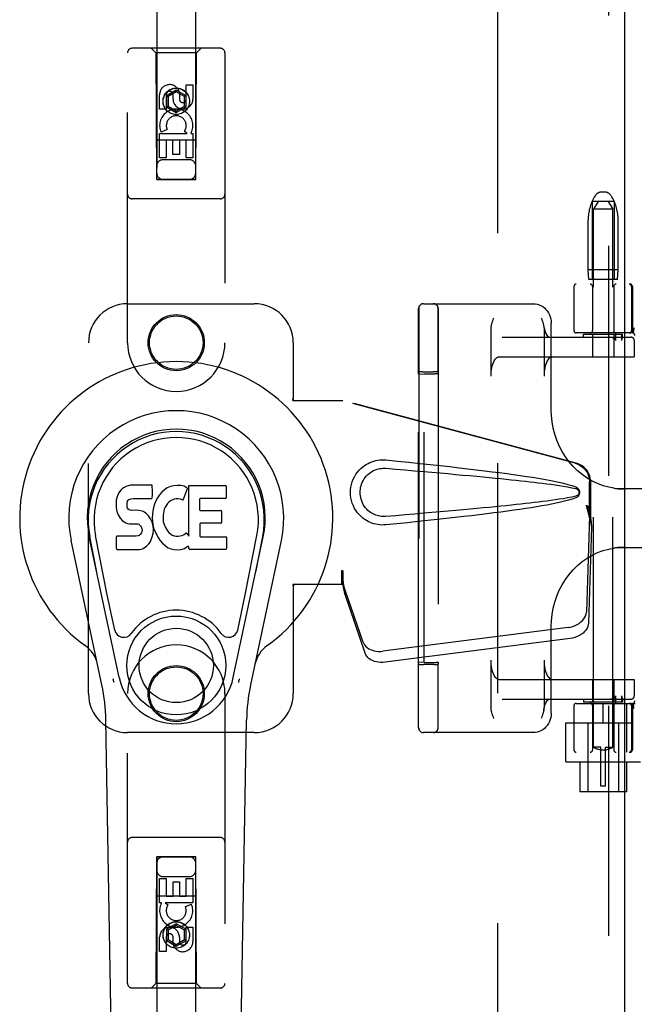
# Model space of a CAD drawing. Header units: inches. Extents: x 0 to 268, y 0 to 174.
# Tile 13 of 79: x 81.77 to 85.71, y 85.16 to 91.47. Entities that reach past the tile are written whole.
import ezdxf

# ---------------------------------------------------------------- set-up
doc = ezdxf.new("R2010")
doc.units = ezdxf.units.IN
doc.header["$LTSCALE"] = 14.749625
doc.header["$MEASUREMENT"] = 0
doc.linetypes.add('HIDDEN', pattern=[0.2, 0.1, -0.1])
doc.layers.add('DEFAULT_2', color=8, linetype='HIDDEN')
doc.layers.add('LEFTHAND_DOOR_ASSEMBLY', color=7, linetype='CONTINUOUS')

msp = doc.modelspace()

# ---------------------------------------------------------------- linework, layer by layer
at = {"layer": 'DEFAULT_2', "color": 8, "linetype": 'HIDDEN'}
for p, q in [((84.8333, 51.7555), (84.8333, 124.7975)), ((85.4572, 90.3432), (85.4517, 90.334)), ((85.5164, 90.3675), (85.5001, 90.3675)), ((85.5593, 90.3432), (85.5649, 90.334)), ((85.4383, 90.3075), (85.4383, 89.8075)), ((85.5783, 90.3075), (85.4383, 90.3075)), ((85.4758, 90.3075), (85.4458, 90.2575)), ((85.5408, 90.3075), (85.5708, 90.2575)), ((85.5783, 90.3075), (85.5783, 89.8075)), ((85.4458, 86.8075), (85.4458, 90.2575)), ((85.5708, 90.2575), (85.4458, 90.2575)), ((85.5708, 86.8075), (85.5708, 90.2575)), ((85.4118, 89.8675), (85.4118, 90.1899)), ((85.6048, 89.8675), (85.6048, 90.1899)), ((85.4168, 89.8075), (85.4118, 89.8675)), ((85.6048, 89.8675), (85.4118, 89.8675)), ((85.5998, 89.8075), (85.6048, 89.8675)), ((87.8308, 89.7765), (85.3358, 89.7765)), ((85.5998, 89.8075), (85.4168, 89.8075)), ((85.3208, 89.7615), (85.3208, 89.479)), ((85.4408, 89.7615), (85.4408, 89.479)), ((85.5758, 89.7615), (85.5758, 89.479)), ((85.6901, 89.7615), (85.6901, 89.479)), ((85.6958, 89.7615), (85.6958, 89.479)), ((84.3558, 89.6515), (85.0594, 89.6515)), ((84.3245, 89.4983), (84.3246, 89.5788)), ((84.3246, 89.5788), (84.3247, 89.6126)), ((84.3255, 89.6205), (84.3255, 86.9325)), ((84.4495, 89.4984), (84.4496, 89.5787)), ((84.4496, 89.5787), (84.4497, 89.6125)), ((84.4505, 89.6205), (84.4505, 86.9325)), ((85.1756, 88.9678), (85.1756, 89.5265)), ((84.3244, 89.3696), (84.3245, 89.4983)), ((84.4494, 89.37), (84.4495, 89.4984)), ((84.7891, 89.1865), (84.7891, 89.488)), ((85.1291, 89.488), (85.1291, 89.1865)), ((85.6962, 89.464), (85.3358, 89.464)), ((85.3833, 89.4365), (85.3833, 89.4565)), ((85.3833, 89.4565), (85.6332, 89.4565)), ((85.4408, 89.4565), (85.4408, 89.3115)), ((85.5758, 89.4565), (85.5758, 89.3115)), ((85.5891, 89.4165), (85.5891, 89.4565)), ((85.6259, 89.4565), (85.6259, 89.4165)), ((85.6333, 89.4363), (85.6333, 89.4565)), ((85.703, 89.478), (85.6996, 89.4636)), ((85.703, 89.478), (85.7031, 89.4786)), ((84.86, 89.4365), (85.6879, 89.4365)), ((85.6314, 89.4319), (85.6296, 89.4283)), ((85.6332, 89.4365), (85.6332, 89.4364)), ((85.7077, 89.4165), (85.7077, 89.3115)), ((85.7079, 89.4165), (85.7079, 89.3115)), ((84.3244, 89.2134), (84.3244, 89.3696)), ((84.4494, 89.2134), (84.4494, 89.37)), ((84.8419, 89.3115), (85.7079, 89.3115)), ((84.3251, 89.1995), (84.3244, 89.2134)), ((84.3251, 89.1995), (84.3601, 89.2009)), ((84.3413, 89.2139), (84.3335, 89.2138)), ((84.3505, 89.2139), (84.3413, 89.2139)), ((84.3505, 89.2139), (84.4184, 89.214)), ((84.3601, 87.352), (84.3601, 89.2009)), ((84.3601, 89.2009), (84.4301, 89.2009)), ((84.4279, 89.2139), (84.4184, 89.214)), ((84.4494, 89.2134), (84.4501, 89.2005)), ((84.4501, 89.2005), (84.4501, 87.3524)), ((84.3251, 87.3534), (84.3251, 89.1995)), ((86.0771, 88.464), (85.5995, 88.464)), ((85.5995, 88.089), (86.0771, 88.089)), ((85.1756, 87.0265), (85.1756, 87.5851)), ((84.3244, 87.3395), (84.3251, 87.3534)), ((84.3601, 87.352), (84.3251, 87.3534)), ((84.3458, 87.339), (84.3554, 87.339)), ((84.4233, 87.339), (84.3554, 87.339)), ((84.3601, 87.352), (84.4301, 87.352)), ((84.4233, 87.339), (84.4324, 87.339)), ((84.4324, 87.339), (84.4403, 87.3391)), ((84.4501, 87.3524), (84.4494, 87.3395)), ((84.7891, 87.0649), (84.7891, 87.3665)), ((85.1291, 87.3665), (85.1291, 87.0649)), ((84.8419, 87.2415), (85.7079, 87.2415)), ((85.4408, 87.2415), (85.4408, 87.0965)), ((85.5758, 87.2415), (85.5758, 87.0965)), ((85.7077, 87.2415), (85.7077, 87.1365)), ((85.7079, 87.2415), (85.7079, 87.1365)), ((85.5891, 87.0965), (85.5891, 87.1365)), ((85.6259, 87.1365), (85.6259, 87.0965)), ((85.6332, 87.1166), (85.6332, 87.1165)), ((85.6333, 87.1166), (85.6333, 87.0965)), ((84.86, 87.1165), (85.6879, 87.1165)), ((85.3208, 87.074), (85.3208, 86.7915)), ((85.3358, 87.089), (85.7135, 87.089)), ((85.3833, 87.1165), (85.3833, 87.0965)), ((85.6332, 87.0965), (85.3833, 87.0965)), ((85.4408, 87.074), (85.4408, 86.7915)), ((85.5083, 86.964), (85.5083, 87.089)), ((85.5758, 87.074), (85.5758, 86.7915)), ((85.6581, 87.089), (85.6581, 86.7765)), ((85.6901, 87.074), (85.6901, 86.7915)), ((85.6958, 87.074), (85.6958, 86.7915)), ((85.6983, 86.964), (85.6983, 87.089)), ((85.6996, 87.0894), (85.703, 87.0749)), ((85.7031, 87.0743), (85.703, 87.0749)), ((85.7051, 87.056), (85.7046, 87.0604)), ((84.3245, 87.0271), (84.3245, 87.0504)), ((84.3246, 87.006), (84.3245, 87.0271)), ((84.4495, 87.0269), (84.4495, 87.0501)), ((84.4496, 87.0059), (84.4495, 87.0269)), ((84.3247, 86.9343), (84.3247, 86.9472)), ((84.4497, 86.9343), (84.4497, 86.9473)), ((85.2683, 86.7145), (85.2683, 86.964)), ((85.2683, 86.964), (85.6983, 86.964)), ((85.4108, 86.964), (85.4108, 86.5215)), ((85.6058, 86.964), (85.6058, 86.5215)), ((85.0594, 86.9015), (84.3558, 86.9015)), ((85.4933, 86.8075), (85.4458, 86.8075)), ((85.4458, 86.8075), (85.4461, 86.8073)), ((85.449, 86.8057), (85.4461, 86.8073)), ((85.4516, 86.8043), (85.449, 86.8057)), ((85.4549, 86.8026), (85.4515, 86.8043)), ((85.4589, 86.8007), (85.4548, 86.8026)), ((85.4933, 86.5575), (85.4933, 86.8074)), ((85.5233, 86.8075), (85.5708, 86.8075)), ((85.5233, 86.5575), (85.5233, 86.8074)), ((85.5617, 86.8026), (85.5576, 86.8007)), ((85.565, 86.8043), (85.5616, 86.8026)), ((85.5675, 86.8057), (85.5649, 86.8043)), ((85.5704, 86.8073), (85.5675, 86.8057)), ((85.5704, 86.8073), (85.5708, 86.8075)), ((87.8308, 86.7765), (85.3358, 86.7765)), ((85.4636, 86.7985), (85.4588, 86.8007)), ((85.4688, 86.7964), (85.4635, 86.7986)), ((85.4746, 86.7943), (85.4688, 86.7964)), ((85.4806, 86.7923), (85.4745, 86.7943)), ((85.4869, 86.7908), (85.4806, 86.7924)), ((85.4933, 86.7895), (85.4868, 86.7908)), ((85.5233, 86.7883), (85.4933, 86.7883)), ((85.5233, 86.7895), (85.5297, 86.7908)), ((85.536, 86.7924), (85.5296, 86.7908)), ((85.542, 86.7943), (85.5359, 86.7923)), ((85.5477, 86.7964), (85.542, 86.7943)), ((85.553, 86.7986), (85.5477, 86.7964)), ((85.5577, 86.8007), (85.553, 86.7985)), ((85.2683, 86.7145), (85.7483, 86.7145)), ((85.3583, 86.7145), (85.3583, 86.5215)), ((85.6583, 86.7145), (85.6583, 86.5215)), ((85.5233, 86.5575), (85.4933, 86.5575)), ((85.6583, 86.5215), (85.3583, 86.5215))]:
    msp.add_line(p, q, dxfattribs=at)
for points in [[(85.0594, 89.6515), (85.0722, 89.6507), (85.085, 89.6484), (85.0974, 89.6446), (85.1094, 89.6393), (85.1208, 89.6326), (85.1314, 89.6246), (85.1412, 89.6153), (85.15, 89.6048), (85.1576, 89.5934), (85.164, 89.5811), (85.169, 89.568), (85.1727, 89.5545), (85.1749, 89.5406), (85.1756, 89.5265)], [(84.3247, 89.6126), (84.3247, 89.6183), (84.3248, 89.6198), (84.3248, 89.6205)], [(84.4497, 89.6125), (84.4497, 89.6182), (84.4498, 89.6198), (84.4498, 89.6205)], [(84.7891, 89.488), (84.7893, 89.4937), (84.7898, 89.4991), (84.7904, 89.5042), (84.7913, 89.509), (84.7922, 89.5136), (84.7933, 89.5181), (84.7944, 89.5225), (84.7956, 89.5269), (84.7969, 89.5313), (84.7983, 89.5356), (84.7997, 89.54), (84.8011, 89.5443), (84.8027, 89.5486)], [(84.8027, 89.5486), (84.8057, 89.5572), (84.8073, 89.5615)], [(85.111, 89.5615), (85.1142, 89.5527), (85.1157, 89.5483), (85.1172, 89.5439), (85.1187, 89.5395), (85.1202, 89.5351), (85.1216, 89.5306), (85.1229, 89.5262), (85.1241, 89.5216), (85.1253, 89.517), (85.1263, 89.5124)], [(85.1263, 89.5124), (85.1285, 89.5014), (85.1316, 89.4883), (85.1352, 89.4764), (85.1392, 89.466), (85.1435, 89.4571), (85.1478, 89.4499), (85.1519, 89.4443), (85.1558, 89.4404), (85.1592, 89.4379), (85.1619, 89.4367), (85.1637, 89.4365)], [(85.1272, 89.5079), (85.128, 89.5029), (85.1286, 89.498), (85.129, 89.493), (85.1291, 89.488)], [(85.7051, 89.4969), (85.7046, 89.4925), (85.7041, 89.488), (85.7036, 89.4833), (85.7031, 89.4786)], [(85.5773, 89.4293), (85.573, 89.4313), (85.5682, 89.433), (85.563, 89.4344), (85.5572, 89.4355), (85.551, 89.4362), (85.5442, 89.4365)], [(85.5891, 89.4165), (85.589, 89.4178), (85.5886, 89.4191), (85.588, 89.4204), (85.5873, 89.4215), (85.5864, 89.4226), (85.5854, 89.4236), (85.5844, 89.4246), (85.5832, 89.4256), (85.5818, 89.4265), (85.5804, 89.4275), (85.5789, 89.4284), (85.5773, 89.4293)], [(85.6296, 89.4283), (85.6291, 89.4273), (85.6286, 89.4263), (85.6281, 89.4253), (85.6277, 89.4242), (85.6272, 89.4231), (85.6268, 89.4219), (85.6264, 89.4206), (85.6262, 89.4193), (85.626, 89.4179), (85.6259, 89.4165)], [(85.6332, 89.4364), (85.6332, 89.436), (85.633, 89.4355), (85.6328, 89.4349), (85.6325, 89.4343), (85.6322, 89.4335), (85.6318, 89.4327), (85.6314, 89.4319)], [(84.7891, 89.1865), (84.7895, 89.2005), (84.7904, 89.2143), (84.7921, 89.2277), (84.7943, 89.2407), (84.7972, 89.253), (84.8006, 89.2644), (84.8046, 89.2748), (84.809, 89.2842), (84.8138, 89.2923), (84.819, 89.2991), (84.8244, 89.3044), (84.8301, 89.3083), (84.8359, 89.3107), (84.8419, 89.3115)], [(85.1819, 89.3115), (85.1759, 89.3107), (85.1701, 89.3083), (85.1644, 89.3044), (85.159, 89.2991), (85.1538, 89.2923), (85.149, 89.2842), (85.1446, 89.2748), (85.1406, 89.2644), (85.1372, 89.253), (85.1344, 89.2407), (85.1321, 89.2277), (85.1305, 89.2143), (85.1295, 89.2005), (85.1291, 89.1865)], [(84.3335, 89.2138), (84.3303, 89.2137), (84.3278, 89.2137), (84.3259, 89.2136), (84.3248, 89.2135), (84.3244, 89.2134)], [(84.4494, 89.2134), (84.449, 89.2135), (84.4479, 89.2136), (84.446, 89.2137), (84.4435, 89.2137), (84.4403, 89.2138), (84.4366, 89.2139), (84.4279, 89.2139)], [(85.5764, 88.4686), (85.5446, 88.4745), (85.5082, 88.4845), (85.4725, 88.4977), (85.438, 88.514), (85.4047, 88.5333), (85.3731, 88.5555), (85.3432, 88.5804), (85.3153, 88.6079), (85.2895, 88.6377), (85.266, 88.6697), (85.245, 88.7036), (85.2266, 88.7393), (85.2109, 88.7764), (85.198, 88.8148), (85.188, 88.8541), (85.1809, 88.8941), (85.1767, 88.9345), (85.1756, 88.9679)], [(85.5764, 88.4686), (85.5809, 88.4679), (85.5855, 88.4673), (85.5901, 88.4668), (85.5948, 88.4663), (85.5995, 88.4658), (85.6042, 88.4654), (85.609, 88.4651), (85.6138, 88.4648), (85.6186, 88.4645), (85.6235, 88.4643), (85.6284, 88.4642), (85.6333, 88.464), (85.6382, 88.464), (85.6432, 88.464)], [(85.1756, 87.585), (85.1768, 87.6189), (85.1809, 87.6593), (85.1881, 87.6993), (85.1982, 87.7386), (85.2111, 87.777), (85.2269, 87.8141), (85.2453, 87.8498), (85.2664, 87.8837), (85.2899, 87.9157), (85.3157, 87.9455), (85.3436, 87.9729), (85.3735, 87.9978), (85.4052, 88.0199), (85.4384, 88.0391), (85.4729, 88.0554), (85.5086, 88.0685), (85.5451, 88.0785), (85.5764, 88.0843)], [(85.6432, 88.089), (85.6374, 88.0889), (85.6316, 88.0888), (85.6259, 88.0887), (85.6202, 88.0885), (85.6146, 88.0882), (85.609, 88.0878), (85.6034, 88.0874), (85.5979, 88.0869), (85.5925, 88.0864), (85.587, 88.0858), (85.5817, 88.0851), (85.5764, 88.0843)], [(84.3244, 87.2629), (84.3244, 87.2999), (84.3244, 87.3193), (84.3244, 87.3395)], [(84.3244, 87.3395), (84.3248, 87.3394), (84.3259, 87.3393), (84.3278, 87.3393), (84.3303, 87.3392), (84.3335, 87.3391), (84.3372, 87.3391), (84.3458, 87.339)], [(84.4403, 87.3391), (84.4435, 87.3392), (84.446, 87.3393), (84.4479, 87.3393), (84.449, 87.3394), (84.4494, 87.3395)], [(84.4494, 87.2621), (84.4494, 87.2994), (84.4494, 87.3191), (84.4494, 87.3395)], [(84.8419, 87.2415), (84.8359, 87.2423), (84.8301, 87.2446), (84.8244, 87.2485), (84.819, 87.2538), (84.8138, 87.2606), (84.809, 87.2687), (84.8046, 87.2781), (84.8006, 87.2885), (84.7972, 87.3), (84.7943, 87.3122), (84.7921, 87.3252), (84.7904, 87.3386), (84.7895, 87.3524), (84.7891, 87.3665)], [(85.1291, 87.3665), (85.1295, 87.3524), (85.1305, 87.3386), (85.1321, 87.3252), (85.1344, 87.3122), (85.1372, 87.3), (85.1406, 87.2885), (85.1446, 87.2781), (85.149, 87.2687), (85.1538, 87.2606), (85.159, 87.2538), (85.1644, 87.2485), (85.1701, 87.2446), (85.1759, 87.2423), (85.1819, 87.2415)], [(84.3244, 87.1945), (84.3244, 87.2278), (84.3244, 87.2451), (84.3244, 87.2629)], [(84.4494, 87.1936), (84.4494, 87.2269), (84.4494, 87.2443), (84.4494, 87.2621)], [(84.3245, 87.1321), (84.3244, 87.1626), (84.3244, 87.1783), (84.3244, 87.1945)], [(84.4495, 87.1315), (84.4494, 87.1618), (84.4494, 87.1775), (84.4494, 87.1936)], [(84.3245, 87.0892), (84.3245, 87.1174), (84.3245, 87.1321)], [(84.4495, 87.0888), (84.4495, 87.1169), (84.4495, 87.1315)], [(85.5442, 87.1165), (85.551, 87.1168), (85.5573, 87.1174), (85.563, 87.1185), (85.5682, 87.1199), (85.573, 87.1216), (85.5773, 87.1236)], [(85.5773, 87.1236), (85.5789, 87.1245), (85.5804, 87.1254), (85.5818, 87.1263), (85.5831, 87.1273), (85.5843, 87.1282), (85.5854, 87.1292), (85.5864, 87.1303), (85.5873, 87.1314), (85.588, 87.1326), (85.5886, 87.1338), (85.589, 87.1351), (85.5891, 87.1365)], [(85.6259, 87.1365), (85.626, 87.1351), (85.6261, 87.1338), (85.6264, 87.1325), (85.6267, 87.1314), (85.6271, 87.1303), (85.6274, 87.1293), (85.6278, 87.1283), (85.6283, 87.1273), (85.6287, 87.1264), (85.6292, 87.1254), (85.6296, 87.1245), (85.6313, 87.1212)], [(85.6313, 87.1212), (85.6317, 87.1204), (85.632, 87.1197), (85.6324, 87.119), (85.6327, 87.1183), (85.6329, 87.1178), (85.6331, 87.1172), (85.6332, 87.1168), (85.6332, 87.1166)], [(84.3245, 87.0504), (84.3245, 87.0758), (84.3245, 87.0892)], [(84.4495, 87.0501), (84.4495, 87.0754), (84.4495, 87.0888)], [(84.8073, 86.9915), (84.8041, 87.0002), (84.8025, 87.0046), (84.801, 87.009), (84.7995, 87.0134), (84.7981, 87.0178), (84.7967, 87.0223), (84.7954, 87.0268), (84.7941, 87.0313), (84.793, 87.0359), (84.7919, 87.0405), (84.791, 87.0452), (84.7903, 87.05), (84.7897, 87.0549), (84.7893, 87.0599), (84.7891, 87.0649)], [(85.1272, 87.045), (85.1285, 87.0515), (85.1316, 87.0646), (85.1352, 87.0765), (85.1392, 87.087), (85.1435, 87.0958), (85.1478, 87.103), (85.1519, 87.1086), (85.1558, 87.1125), (85.1592, 87.115), (85.1619, 87.1162), (85.1637, 87.1165)], [(85.1291, 87.0649), (85.1289, 87.0592), (85.1285, 87.0538), (85.1278, 87.0487), (85.1272, 87.045)], [(85.7046, 87.0604), (85.7041, 87.0649), (85.7036, 87.0696), (85.7031, 87.0743)], [(84.3247, 86.9472), (84.3246, 86.9964), (84.3246, 87.006)], [(84.4497, 86.9473), (84.4496, 86.9963), (84.4496, 87.0059)], [(85.1756, 87.0265), (85.1749, 87.0123), (85.1727, 86.9984), (85.169, 86.9848), (85.1639, 86.9718), (85.1576, 86.9595), (85.1499, 86.948), (85.1412, 86.9376), (85.1314, 86.9283), (85.1208, 86.9203), (85.1094, 86.9136), (85.0974, 86.9083), (85.085, 86.9045), (85.0723, 86.9022), (85.0594, 86.9015)], [(85.1156, 87.0043), (85.1125, 86.9957), (85.111, 86.9915)], [(85.1272, 87.045), (85.127, 87.0439), (85.1261, 87.0393), (85.125, 87.0348), (85.1239, 87.0304), (85.1227, 87.026), (85.1214, 87.0216), (85.12, 87.0173), (85.1186, 87.0129), (85.1171, 87.0086), (85.1156, 87.0043)], [(84.3248, 86.9325), (84.3248, 86.933), (84.3247, 86.9343)], [(84.4498, 86.9325), (84.4498, 86.933), (84.4497, 86.9343)]]:
    msp.add_lwpolyline(points, dxfattribs=at)
for centre, radius, start, end in [((85.5001, 90.3175), 0.05, 90, 149.03626), ((85.5164, 90.3175), 0.05, 30.96374, 90), ((85.6918, 90.1899), 0.28, 149.03626, 180), ((85.3248, 90.1899), 0.28, 0, 30.96374), ((85.3358, 89.7615), 0.015, 90, 180), ((85.4258, 89.7615), 0.015, 0, 90), ((85.5908, 89.7615), 0.015, 90, 180), ((85.6751, 89.7615), 0.015, 0, 90), ((85.6808, 89.7615), 0.015, 0, 90), ((84.3558, 89.6205), 0.031, 90, 180), ((84.3565, 89.6205), 0.031, 90, 180), ((84.4188, 89.6205), 0.031, 0, 90), ((84.4195, 89.6205), 0.031, 0, 90), ((85.3358, 89.479), 0.015, 180, 270), ((85.4258, 89.479), 0.015, 270, 360), ((85.5908, 89.479), 0.015, 180, 270), ((85.6751, 89.479), 0.015, 270, 360), ((85.6808, 89.479), 0.015, 270, 360), ((85.6962, 89.449), 0.015, 353.0043, 90), ((85.6877, 89.4165), 0.02, 0, 90), ((85.6879, 89.4165), 0.02, 0, 90), ((85.6877, 87.1365), 0.02, 270, 360), ((85.6879, 87.1365), 0.02, 270, 360), ((85.3358, 87.074), 0.015, 90, 180), ((85.4258, 87.074), 0.015, 0, 90), ((85.5908, 87.074), 0.015, 90, 180), ((85.6751, 87.074), 0.015, 0, 90), ((85.6808, 87.074), 0.015, 0, 90), ((85.6962, 87.104), 0.015, 270, 6.9957), ((84.3558, 86.9325), 0.031, 180, 270), ((84.3565, 86.9325), 0.031, 180, 270), ((84.4188, 86.9325), 0.031, 270, 360), ((84.4195, 86.9325), 0.031, 270, 360), ((85.3358, 86.7915), 0.015, 180, 270), ((85.4258, 86.7915), 0.015, 270, 360), ((85.5908, 86.7915), 0.015, 180, 270), ((85.6751, 86.7915), 0.015, 270, 360), ((85.6808, 86.7915), 0.015, 270, 360)]:
    msp.add_arc(centre, radius, start, end, dxfattribs=at)
for centre, start_param, end_param in [((84.4301, 89.2005), 0.000895, 1.571692), ((84.4301, 87.3524), -1.571692, -0.000895)]:
    msp.add_ellipse(centre, major_axis=(0.02, 0), ratio=0.017455, start_param=start_param, end_param=end_param, dxfattribs=at)
at = {"layer": 'LEFTHAND_DOOR_ASSEMBLY', "color": 8, "linetype": 'HIDDEN'}
for p, q in [((85.5418, 125.4225), (85.5418, 51.1305)), ((82.6458, 124.449), (82.6458, 90.4472)), ((82.8958, 90.4472), (82.8958, 124.449)), ((83.0533, 91.289), (82.4883, 91.289)), ((82.6408, 91.259), (82.6108, 91.289)), ((82.9008, 91.259), (82.9308, 91.289)), ((82.4583, 89.4015), (82.4583, 91.259)), ((82.6408, 91.259), (82.6443, 90.449)), ((82.9008, 91.259), (82.6408, 91.259)), ((82.8973, 90.449), (82.9008, 91.259)), ((83.0833, 91.259), (83.0833, 89.4015)), ((82.8349, 90.9631), (82.8349, 91.0555)), ((82.8349, 91.0555), (82.8773, 91.0555)), ((82.8773, 91.0555), (82.8773, 90.9631)), ((82.6641, 90.8992), (82.6641, 90.9916)), ((82.7066, 90.9916), (82.7066, 90.8992)), ((82.7708, 91.0208), (82.7083, 90.9847)), ((82.7083, 90.9847), (82.7083, 90.9126)), ((82.7083, 90.9847), (82.7183, 90.979)), ((82.7708, 91.0093), (82.7183, 90.979)), ((82.7183, 90.979), (82.7183, 90.9183)), ((82.7504, 90.9631), (82.7504, 90.9916)), ((82.7708, 91.0208), (82.7708, 91.0093)), ((82.8333, 90.9847), (82.7708, 91.0208)), ((82.8233, 90.979), (82.7708, 91.0093)), ((82.7914, 91.0054), (82.7914, 90.9592)), ((82.8333, 90.9847), (82.8233, 90.979)), ((82.8233, 90.9183), (82.8233, 90.979)), ((82.8333, 90.9126), (82.8333, 90.9847)), ((82.7083, 90.9126), (82.7183, 90.9183)), ((82.7083, 90.9126), (82.7708, 90.8765)), ((82.7183, 90.9183), (82.7708, 90.888)), ((82.7708, 90.888), (82.8233, 90.9183)), ((82.7708, 90.8765), (82.8333, 90.9126)), ((82.8333, 90.9126), (82.8233, 90.9183)), ((82.7066, 90.8992), (82.6641, 90.8992)), ((82.7708, 90.8765), (82.7708, 90.888)), ((82.6641, 90.5868), (82.6641, 90.7429)), ((82.6641, 90.7429), (82.8417, 90.7429)), ((82.7122, 90.7673), (82.6731, 90.7504)), ((82.8417, 90.7429), (82.8232, 90.756)), ((82.8668, 90.7465), (82.8651, 90.7429)), ((82.8651, 90.7429), (82.8773, 90.7429)), ((82.8773, 90.7429), (82.8773, 90.5868)), ((82.8983, 90.699), (82.6432, 90.699)), ((82.7066, 90.7003), (82.7066, 90.5868)), ((82.749, 90.7003), (82.7066, 90.7003)), ((82.749, 90.6081), (82.749, 90.7003)), ((82.7914, 90.7003), (82.7914, 90.6081)), ((82.8349, 90.7003), (82.7914, 90.7003)), ((82.8349, 90.5868), (82.8349, 90.7003)), ((82.7914, 90.6081), (82.749, 90.6081)), ((82.7066, 90.5868), (82.6641, 90.5868)), ((82.8558, 90.574), (82.6858, 90.574)), ((82.8773, 90.5868), (82.8349, 90.5868)), ((82.6443, 90.449), (82.8973, 90.449)), ((82.6458, 90.4504), (82.8958, 90.4504)), ((82.6458, 90.4472), (82.8958, 90.4472)), ((83.0533, 90.324), (82.4883, 90.324)), ((82.4583, 89.6515), (83.2708, 89.6515)), ((82.2083, 87.1515), (82.2083, 89.4015)), ((83.5208, 89.4015), (83.5208, 89.0483)), ((83.5177, 89.0315), (83.5208, 89.0483)), ((83.5177, 89.0315), (83.8387, 89.0315)), ((83.5252, 89.0315), (83.5208, 89.0483)), ((85.3285, 88.6291), (83.831, 89.0315)), ((85.3361, 88.6291), (83.8387, 89.0315)), ((85.4209, 88.2786), (85.4209, 88.5084)), ((85.4285, 88.2786), (85.4285, 88.5084)), ((85.399, 88.3602), (85.4209, 88.2786)), ((85.4067, 88.3602), (85.4285, 88.2786)), ((85.4201, 88.29), (85.401, 87.6749)), ((85.4201, 88.29), (85.4337, 88.219)), ((85.4285, 88.2786), (85.4209, 88.2786)), ((85.4224, 88.3062), (85.4311, 88.2499)), ((85.4337, 88.219), (85.4145, 87.6039)), ((85.4311, 88.2499), (85.432, 88.2391)), ((85.432, 88.2391), (85.4329, 88.2288)), ((85.4329, 88.2288), (85.4337, 88.219)), ((83.831, 87.9389), (83.831, 87.8515)), ((83.8387, 87.9389), (83.831, 87.9389)), ((83.8387, 87.9389), (83.8387, 87.8515)), ((83.5177, 87.8515), (83.5208, 87.8346)), ((83.8387, 87.8515), (83.5177, 87.8515)), ((83.5252, 87.8515), (83.5208, 87.8346)), ((83.5208, 87.8346), (83.5208, 87.1515)), ((83.9692, 87.4809), (83.8373, 87.8648)), ((83.8509, 87.7937), (83.8373, 87.8648)), ((83.8466, 87.8242), (83.8509, 87.7937)), ((83.9828, 87.4099), (83.8509, 87.7937)), ((85.2835, 87.5759), (84.096, 87.4234)), ((85.297, 87.5048), (84.1096, 87.3524)), ((82.4583, 85.294), (82.4583, 87.1515)), ((83.0833, 87.1515), (83.0833, 85.294)), ((83.2708, 86.9015), (82.4583, 86.9015)), ((83.0533, 86.229), (82.4883, 86.229)), ((82.6443, 86.104), (82.6408, 85.294)), ((82.6443, 86.104), (82.8973, 86.104)), ((82.6458, 86.1057), (82.6458, 52.104)), ((82.8958, 86.1057), (82.6458, 86.1057)), ((82.8958, 86.1026), (82.6458, 86.1026)), ((82.8958, 52.104), (82.8958, 86.1057)), ((82.9008, 85.294), (82.8973, 86.104)), ((82.6642, 85.81), (82.6642, 85.9661)), ((82.6642, 85.9661), (82.7066, 85.9661)), ((82.6858, 85.979), (82.8558, 85.979)), ((82.7066, 85.9661), (82.7066, 85.8526)), ((82.7501, 85.8526), (82.7501, 85.9448)), ((82.7501, 85.9448), (82.7925, 85.9448)), ((82.7925, 85.9448), (82.7925, 85.8526)), ((82.835, 85.8526), (82.835, 85.9661)), ((82.835, 85.9661), (82.8774, 85.9661)), ((82.8774, 85.9661), (82.8774, 85.81)), ((82.6432, 85.854), (82.8983, 85.854)), ((82.6765, 85.81), (82.6642, 85.81)), ((82.6747, 85.8065), (82.6765, 85.81)), ((82.8774, 85.81), (82.6998, 85.81)), ((82.6998, 85.81), (82.7184, 85.797)), ((82.7066, 85.8526), (82.7501, 85.8526)), ((82.7925, 85.8526), (82.835, 85.8526)), ((82.8293, 85.7856), (82.8684, 85.8025)), ((82.7708, 85.6764), (82.7083, 85.6404)), ((82.7708, 85.6649), (82.7183, 85.6346)), ((82.7708, 85.6764), (82.7708, 85.6649)), ((82.8333, 85.6404), (82.7708, 85.6764)), ((82.8233, 85.6346), (82.7708, 85.6649)), ((82.7083, 85.6404), (82.7083, 85.5682)), ((82.7083, 85.6404), (82.7183, 85.6346)), ((82.7183, 85.6346), (82.7183, 85.574)), ((82.8333, 85.6404), (82.8233, 85.6346)), ((82.8233, 85.574), (82.8233, 85.6346)), ((82.8333, 85.5682), (82.8333, 85.6404)), ((82.835, 85.5613), (82.835, 85.6537)), ((82.835, 85.6537), (82.8774, 85.6537)), ((82.8774, 85.6537), (82.8774, 85.5613)), ((82.6642, 85.4974), (82.6642, 85.5898)), ((82.7066, 85.5898), (82.7066, 85.4974)), ((82.7083, 85.5682), (82.7183, 85.574)), ((82.7083, 85.5682), (82.7708, 85.5321)), ((82.7183, 85.574), (82.7708, 85.5436)), ((82.7501, 85.5475), (82.7501, 85.5937)), ((82.7708, 85.5436), (82.8233, 85.574)), ((82.7708, 85.5321), (82.8333, 85.5682)), ((82.7708, 85.5321), (82.7708, 85.5436)), ((82.7911, 85.5898), (82.7911, 85.5613)), ((82.8333, 85.5682), (82.8233, 85.574)), ((82.7066, 85.4974), (82.6642, 85.4974)), ((82.6408, 85.294), (82.6108, 85.264)), ((82.9008, 85.294), (82.6408, 85.294)), ((82.9008, 85.294), (82.9308, 85.264)), ((83.0533, 85.264), (82.4883, 85.264))]:
    msp.add_line(p, q, dxfattribs=at)
at = {"layer": 'LEFTHAND_DOOR_ASSEMBLY', "color": 3, "linetype": 'Continuous'}
msp.add_line((85.6458, 125.4225), (85.6458, 51.1305), dxfattribs=at)
at = {"layer": 'LEFTHAND_DOOR_ASSEMBLY', "color": 7, "linetype": 'Continuous'}
for p, q in [((82.4145, 88.4563), (82.4008, 88.4367)), ((82.4231, 88.4643), (82.4145, 88.4563)), ((82.4327, 88.4708), (82.4231, 88.4643)), ((82.4543, 88.4805), (82.4327, 88.4708)), ((82.4777, 88.4879), (82.4543, 88.4805)), ((82.6172, 88.4879), (82.4777, 88.4879)), ((82.6189, 88.445), (82.6172, 88.4879)), ((82.618, 88.4213), (82.6189, 88.445)), ((82.6786, 88.4423), (82.6639, 88.4255)), ((82.6949, 88.4575), (82.6786, 88.4423)), ((82.7131, 88.4705), (82.6949, 88.4575)), ((82.7335, 88.4793), (82.7131, 88.4705)), ((82.7553, 88.4843), (82.7335, 88.4793)), ((82.7775, 88.4864), (82.7553, 88.4843)), ((82.8, 88.486), (82.7775, 88.4864)), ((82.8111, 88.4843), (82.8, 88.486)), ((82.8217, 88.4809), (82.8111, 88.4843)), ((82.8417, 88.4637), (82.8156, 88.3955)), ((82.8403, 88.4689), (82.8217, 88.4809)), ((82.8505, 88.1607), (82.8505, 88.4858)), ((82.8505, 88.4858), (83.0873, 88.4858)), ((83.0918, 88.4814), (83.0918, 88.407)), ((82.3864, 88.3908), (82.3847, 88.3671)), ((82.3916, 88.4141), (82.3864, 88.3908)), ((82.4008, 88.4367), (82.3916, 88.4141)), ((82.4564, 88.3704), (82.4584, 88.3854)), ((82.4584, 88.3854), (82.4616, 88.3921)), ((82.4616, 88.3921), (82.4673, 88.397)), ((82.4673, 88.397), (82.4817, 88.4014)), ((82.4817, 88.4014), (82.4965, 88.4026)), ((82.4965, 88.4026), (82.6094, 88.4026)), ((82.6094, 88.4026), (82.615, 88.4031)), ((82.615, 88.4031), (82.6168, 88.4085)), ((82.6168, 88.4085), (82.618, 88.4213)), ((82.6401, 88.3879), (82.6316, 88.3672)), ((82.651, 88.4074), (82.6401, 88.3879)), ((82.6639, 88.4255), (82.651, 88.4074)), ((82.7222, 88.38), (82.7139, 88.3696)), ((82.7329, 88.3874), (82.7222, 88.38)), ((82.7579, 88.398), (82.7329, 88.3874)), ((82.7707, 88.4013), (82.7579, 88.398)), ((82.784, 88.4011), (82.7707, 88.4013)), ((82.7971, 88.398), (82.784, 88.4011)), ((82.8096, 88.3931), (82.7971, 88.398)), ((82.9206, 88.398), (82.9206, 88.3306)), ((83.0873, 88.4025), (82.9251, 88.4025)), ((82.3847, 88.3671), (82.3854, 88.3432)), ((82.3854, 88.3432), (82.3894, 88.3197)), ((82.3894, 88.3197), (82.3977, 88.2974)), ((82.4557, 88.3554), (82.4564, 88.3704)), ((82.4564, 88.3478), (82.4557, 88.3554)), ((82.4587, 88.3407), (82.4564, 88.3478)), ((82.4632, 88.3347), (82.4587, 88.3407)), ((82.4694, 88.3302), (82.4632, 88.3347)), ((82.4838, 88.3262), (82.4694, 88.3302)), ((82.5078, 88.327), (82.4838, 88.3262)), ((82.5317, 88.3258), (82.5078, 88.327)), ((82.5552, 88.3207), (82.5317, 88.3258)), ((82.5662, 88.3158), (82.5552, 88.3207)), ((82.6214, 88.3239), (82.6168, 88.2795)), ((82.6255, 88.3458), (82.6214, 88.3239)), ((82.6316, 88.3672), (82.6255, 88.3458)), ((82.6902, 88.322), (82.6869, 88.2952)), ((82.694, 88.3346), (82.6902, 88.322)), ((82.6998, 88.3464), (82.694, 88.3346)), ((82.7139, 88.3696), (82.6998, 88.3464)), ((82.9251, 88.3261), (83.0564, 88.3261)), ((83.0609, 88.3216), (83.0609, 88.2485)), ((82.3977, 88.2974), (82.4105, 88.2773)), ((82.4105, 88.2773), (82.4269, 88.2599)), ((82.4269, 88.2599), (82.4467, 88.2468)), ((82.576, 88.309), (82.5662, 88.3158)), ((82.5932, 88.2921), (82.576, 88.309)), ((82.6063, 88.2721), (82.5932, 88.2921)), ((82.6158, 88.25), (82.6063, 88.2721)), ((82.6168, 88.2795), (82.6177, 88.2573)), ((82.6177, 88.2573), (82.6209, 88.2352)), ((82.6869, 88.2952), (82.6862, 88.2682)), ((82.6862, 88.2682), (82.6875, 88.2551)), ((82.6875, 88.2551), (82.6906, 88.2422)), ((82.4467, 88.2468), (82.4579, 88.2426)), ((82.4579, 88.2426), (82.4695, 88.2406)), ((82.4695, 88.2406), (82.517, 88.2402)), ((82.517, 88.2402), (82.5246, 88.2394)), ((82.5246, 88.2394), (82.5316, 88.237)), ((82.5316, 88.237), (82.5376, 88.2325)), ((82.5376, 88.2325), (82.5425, 88.2265)), ((82.5425, 88.2265), (82.549, 88.213)), ((82.5507, 88.1903), (82.5482, 88.1834)), ((82.549, 88.213), (82.5515, 88.1978)), ((82.5515, 88.1978), (82.5507, 88.1903)), ((82.622, 88.2268), (82.6158, 88.25)), ((82.6209, 88.2352), (82.6254, 88.2133)), ((82.6245, 88.2029), (82.622, 88.2268)), ((82.6229, 88.179), (82.6245, 88.2029)), ((82.6254, 88.2133), (82.6325, 88.1923)), ((82.6325, 88.1923), (82.6538, 88.153)), ((82.6906, 88.2422), (82.7008, 88.2174)), ((82.7008, 88.2174), (82.7141, 88.1943)), ((82.7141, 88.1943), (82.7229, 88.1842)), ((82.9219, 88.2395), (82.9219, 88.162)), ((83.0564, 88.244), (82.9264, 88.244)), ((82.2942, 87.2069), (82.0969, 88.1329)), ((82.405, 87.254), (82.2124, 88.1575)), ((82.2607, 87.9311), (82.2163, 88.1583)), ((82.3282, 87.7843), (82.2536, 88.1656)), ((82.3872, 88.0813), (82.3872, 88.1561)), ((82.4509, 88.1612), (82.3916, 88.1606)), ((82.5118, 88.1615), (82.4509, 88.1612)), ((82.5269, 88.1626), (82.5118, 88.1615)), ((82.5333, 88.166), (82.5269, 88.1626)), ((82.5389, 88.1713), (82.5333, 88.166)), ((82.5482, 88.1834), (82.5389, 88.1713)), ((82.6027, 88.1227), (82.608, 88.1334)), ((82.608, 88.1334), (82.6167, 88.1558)), ((82.6167, 88.1558), (82.6229, 88.179)), ((82.6538, 88.153), (82.6664, 88.1345)), ((82.6664, 88.1345), (82.681, 88.1179)), ((82.7229, 88.1842), (82.733, 88.1754)), ((82.733, 88.1754), (82.7441, 88.168)), ((82.7441, 88.168), (82.7565, 88.1631)), ((82.7565, 88.1631), (82.7697, 88.1608)), ((82.7697, 88.1608), (82.7831, 88.1603)), ((82.7831, 88.1603), (82.7962, 88.1622)), ((82.7962, 88.1622), (82.809, 88.1663)), ((82.809, 88.1663), (82.8212, 88.1718)), ((82.8212, 88.1718), (82.8322, 88.1792)), ((82.8387, 88.1782), (82.8505, 88.1607)), ((82.9264, 88.1575), (83.088, 88.1575)), ((83.0924, 88.153), (83.0924, 88.0809)), ((83.1366, 87.254), (83.3291, 88.1575)), ((83.2133, 87.7843), (83.2879, 88.1656)), ((83.4446, 88.1329), (83.2473, 87.2069)), ((83.2809, 87.9311), (83.3252, 88.1583)), ((82.392, 88.0764), (82.536, 88.0764)), ((82.536, 88.0764), (82.548, 88.078)), ((82.548, 88.078), (82.5591, 88.082)), ((82.5591, 88.082), (82.579, 88.0959)), ((82.579, 88.0959), (82.5959, 88.1127)), ((82.5959, 88.1127), (82.6027, 88.1227)), ((82.681, 88.1179), (82.6976, 88.1029)), ((82.6976, 88.1029), (82.7152, 88.0891)), ((82.7152, 88.0891), (82.725, 88.084)), ((82.725, 88.084), (82.7355, 88.0804)), ((82.7355, 88.0804), (82.7573, 88.0748)), ((82.7573, 88.0748), (82.7793, 88.0723)), ((82.7793, 88.0723), (82.8014, 88.0754)), ((82.8014, 88.0754), (82.8227, 88.0821)), ((82.8227, 88.0821), (82.8417, 88.0937)), ((82.8417, 88.0937), (82.8419, 88.0938)), ((82.8524, 88.0938), (82.8419, 88.0938)), ((82.8524, 88.0809), (82.8524, 88.0938)), ((83.088, 88.0764), (82.8569, 88.0764)), ((82.3761, 87.5593), (82.3282, 87.7843)), ((83.1654, 87.5593), (83.2133, 87.7843)), ((82.3922, 82.842), (82.32, 86.9813)), ((83.1493, 82.842), (83.2215, 86.9813))]:
    msp.add_line(p, q, dxfattribs=at)
at = {"layer": 'LEFTHAND_DOOR_ASSEMBLY', "color": 8, "linetype": 'HIDDEN'}
for points in [[(84.1147, 88.2335), (84.1018, 88.2326), (84.0889, 88.2325), (84.076, 88.2333), (84.0631, 88.2349), (84.0503, 88.2373), (84.0378, 88.2405), (84.0256, 88.2444), (84.0136, 88.2491), (84.002, 88.2545), (83.9905, 88.2609), (83.979, 88.2681), (83.9676, 88.2765), (83.9563, 88.2861), (83.945, 88.2971), (83.934, 88.3099), (83.9237, 88.3239), (83.9144, 88.3392), (83.9064, 88.3552), (83.8998, 88.3719), (83.8947, 88.3889), (83.891, 88.406), (83.8888, 88.4233), (83.8881, 88.4406), (83.8887, 88.4579), (83.8908, 88.4752), (83.8942, 88.4923), (83.8992, 88.5093), (83.9056, 88.526), (83.9135, 88.5421), (83.9227, 88.5575), (83.933, 88.5717), (83.9439, 88.5846), (83.9551, 88.5958), (83.9665, 88.6056), (83.978, 88.6141), (83.9895, 88.6215), (84.0011, 88.6279), (84.0129, 88.6335), (84.0249, 88.6383), (84.0372, 88.6423), (84.0498, 88.6455), (84.0627, 88.648), (84.0757, 88.6496)], [(84.0757, 88.6496), (84.0887, 88.6504), (84.1017, 88.6503), (84.1147, 88.6495)], [(84.1147, 88.6495), (84.1902, 88.6419), (84.2629, 88.6345), (84.3326, 88.6273), (84.3994, 88.6203), (84.4636, 88.6134), (84.5251, 88.6066), (84.5841, 88.6), (84.6406, 88.5935), (84.6949, 88.5871), (84.7468, 88.5808), (84.7967, 88.5745), (84.8445, 88.5684), (84.8903, 88.5623), (84.9342, 88.5563), (84.9763, 88.5503), (85.0166, 88.5443), (85.0552, 88.5383), (85.0921, 88.5322), (85.1274, 88.5261), (85.1612, 88.5199), (85.1935, 88.5136), (85.2243, 88.5071), (85.2537, 88.5003), (85.2817, 88.493), (85.308, 88.4851), (85.3329, 88.4764)], [(84.1147, 88.287), (84.1053, 88.2865), (84.0959, 88.2866), (84.0865, 88.2872), (84.0772, 88.2885), (84.0679, 88.2904), (84.0588, 88.2928), (84.05, 88.2958), (84.0413, 88.2993), (84.0329, 88.3033), (84.0246, 88.308), (84.0164, 88.3133), (84.0082, 88.3194), (84, 88.3264), (83.992, 88.3344), (83.9841, 88.3436), (83.9767, 88.3537), (83.9701, 88.3645), (83.9644, 88.3757), (83.9598, 88.3869), (83.9562, 88.3981), (83.9536, 88.4091), (83.9517, 88.4198), (83.9507, 88.4303), (83.9503, 88.4407), (83.9506, 88.451), (83.9515, 88.4615), (83.9532, 88.4722), (83.9557, 88.483), (83.9592, 88.4942), (83.9636, 88.5054), (83.9691, 88.5167), (83.9756, 88.5276), (83.9829, 88.5379), (83.9908, 88.5473), (83.9989, 88.5554), (84.0071, 88.5626), (84.0154, 88.5689), (84.0237, 88.5744), (84.0321, 88.5792), (84.0406, 88.5833), (84.0494, 88.5869), (84.0583, 88.5899), (84.0675, 88.5924), (84.0768, 88.5943), (84.0862, 88.5956), (84.0957, 88.5963), (84.1052, 88.5965), (84.1147, 88.596)], [(84.1147, 88.596), (84.178, 88.5906), (84.2392, 88.5855), (84.2983, 88.5804), (84.3552, 88.5755), (84.41, 88.5708), (84.4628, 88.5662), (84.5136, 88.5617), (84.5624, 88.5573), (84.6093, 88.553), (84.6542, 88.5489), (84.6973, 88.5449), (84.7386, 88.541), (84.7781, 88.5372), (84.8158, 88.5335), (84.8518, 88.5299), (84.8861, 88.5265), (84.9189, 88.5231), (84.9502, 88.5198), (84.9803, 88.5166), (85.0094, 88.5134), (85.0377, 88.5102), (85.0653, 88.507), (85.0925, 88.5038), (85.1193, 88.5005), (85.1462, 88.4971), (85.173, 88.4935), (85.1998, 88.4898), (85.2266, 88.4858), (85.2534, 88.4816), (85.2801, 88.4769), (85.3066, 88.4715), (85.333, 88.4656)], [(85.3285, 88.6291), (85.3414, 88.6248), (85.3538, 88.6193), (85.3654, 88.6123), (85.3763, 88.6041), (85.3862, 88.5948), (85.3951, 88.5845), (85.4028, 88.5732), (85.4092, 88.5612), (85.4142, 88.5486), (85.4179, 88.5354), (85.4201, 88.5221), (85.4209, 88.5084)], [(85.4285, 88.5084), (85.4278, 88.5221), (85.4256, 88.5354), (85.4219, 88.5486), (85.4169, 88.5612), (85.4104, 88.5732), (85.4028, 88.5845), (85.3939, 88.5948), (85.384, 88.6041), (85.3731, 88.6123), (85.3614, 88.6193), (85.3491, 88.6248), (85.3361, 88.6291)], [(85.3329, 88.4764), (85.3389, 88.4733), (85.3442, 88.4695), (85.3488, 88.4648), (85.3524, 88.4595), (85.355, 88.4539), (85.3566, 88.4479), (85.3572, 88.4417), (85.3567, 88.4354), (85.3552, 88.4294), (85.3526, 88.4237), (85.3489, 88.4184), (85.3443, 88.4136), (85.339, 88.4096), (85.3329, 88.4065)], [(85.333, 88.4656), (85.3381, 88.4638), (85.3426, 88.4613), (85.3464, 88.4581), (85.3495, 88.4544), (85.3517, 88.4503), (85.3531, 88.4459), (85.3535, 88.4412), (85.353, 88.4366), (85.3516, 88.4323), (85.3493, 88.4283), (85.3462, 88.4247), (85.3424, 88.4215), (85.338, 88.4191), (85.333, 88.4173)], [(85.333, 88.4173), (85.3067, 88.4114), (85.2802, 88.406), (85.2536, 88.4014), (85.2268, 88.3972), (85.2001, 88.3932), (85.1733, 88.3894), (85.1466, 88.3859), (85.1198, 88.3825), (85.093, 88.3792), (85.0659, 88.376), (85.0383, 88.3728), (85.0101, 88.3696), (84.9811, 88.3664), (84.951, 88.3632), (84.9197, 88.3599), (84.887, 88.3565), (84.8527, 88.3531), (84.8167, 88.3495), (84.7789, 88.3458), (84.7394, 88.342), (84.6981, 88.3381), (84.655, 88.3341), (84.61, 88.33), (84.5631, 88.3257), (84.5142, 88.3213), (84.4634, 88.3168), (84.4105, 88.3122), (84.3556, 88.3074), (84.2986, 88.3025), (84.2395, 88.2975), (84.1782, 88.2923), (84.1147, 88.287)], [(85.3329, 88.4065), (85.3102, 88.3985), (85.2863, 88.3912), (85.261, 88.3844), (85.2344, 88.3781), (85.2066, 88.372), (85.1774, 88.3661), (85.147, 88.3603), (85.1153, 88.3547), (85.0822, 88.3491), (85.0477, 88.3435), (85.0116, 88.3379), (84.9741, 88.3323), (84.9351, 88.3268), (84.8944, 88.3212), (84.852, 88.3155), (84.8078, 88.3098), (84.7619, 88.304), (84.7141, 88.2982), (84.6643, 88.2922), (84.6125, 88.2862), (84.5586, 88.2801), (84.5024, 88.2738), (84.444, 88.2674), (84.3832, 88.2609), (84.32, 88.2543), (84.2542, 88.2475), (84.1857, 88.2406), (84.1147, 88.2335)], [(85.399, 88.3602), (85.4044, 88.3407), (85.4097, 88.3215), (85.4151, 88.3025), (85.4205, 88.2842), (85.4258, 88.2667), (85.4311, 88.2499)], [(85.4067, 88.3602), (85.4093, 88.3506), (85.4119, 88.3412), (85.4146, 88.332), (85.4173, 88.323), (85.4199, 88.3144), (85.4224, 88.3062)], [(85.4224, 88.3062), (85.4221, 88.3033), (85.4217, 88.3005), (85.4213, 88.2978), (85.4209, 88.2952), (85.4205, 88.2926), (85.4201, 88.29)], [(83.831, 87.9389), (83.8336, 87.9187), (83.8362, 87.8987), (83.8389, 87.879), (83.8415, 87.8599), (83.8466, 87.8242)], [(83.8387, 87.9389), (83.8385, 87.9286), (83.8382, 87.8987)], [(83.8379, 87.8804), (83.8378, 87.875), (83.8377, 87.8723), (83.8376, 87.8697), (83.8374, 87.8672), (83.8373, 87.8648)], [(83.8382, 87.8987), (83.8381, 87.8893), (83.8379, 87.8804)], [(83.8455, 87.8319), (83.844, 87.8429), (83.8418, 87.8602), (83.8402, 87.8763), (83.839, 87.8907), (83.8384, 87.9035), (83.8384, 87.9112)], [(85.2835, 87.5759), (85.2989, 87.5786), (85.3138, 87.5826), (85.3283, 87.5879), (85.3419, 87.5944), (85.3545, 87.6021), (85.366, 87.6107), (85.376, 87.6202), (85.3845, 87.6304), (85.3914, 87.6411), (85.3965, 87.6522), (85.3996, 87.6635), (85.401, 87.6749)], [(85.4145, 87.6039), (85.4132, 87.5925), (85.41, 87.5812), (85.4049, 87.5701), (85.3981, 87.5593), (85.3896, 87.5492), (85.3795, 87.5397), (85.3681, 87.531), (85.3555, 87.5234), (85.3418, 87.5169), (85.3274, 87.5116), (85.3125, 87.5076), (85.297, 87.5048)], [(83.9692, 87.4809), (83.9734, 87.4713), (83.9791, 87.4623), (83.9863, 87.4539), (83.9948, 87.4463), (84.0047, 87.4396), (84.0156, 87.4339), (84.0275, 87.4293), (84.0403, 87.4257), (84.0537, 87.4233), (84.0676, 87.4221), (84.0817, 87.4222), (84.096, 87.4234)], [(84.1096, 87.3524), (84.0952, 87.3511), (84.0811, 87.3511), (84.0672, 87.3523), (84.0538, 87.3547), (84.0411, 87.3582), (84.0292, 87.3629), (84.0182, 87.3686), (84.0084, 87.3753), (83.9998, 87.3829), (83.9927, 87.3913), (83.987, 87.4003), (83.9828, 87.4099)]]:
    msp.add_lwpolyline(points, dxfattribs=at)
at = {"layer": 'LEFTHAND_DOOR_ASSEMBLY', "color": 7, "linetype": 'Continuous'}
for points in [[(82.3725, 87.2236), (82.3708, 87.2291), (82.3692, 87.2346), (82.3677, 87.2402), (82.3665, 87.2458)], [(83.1751, 87.2458), (83.1738, 87.2402), (83.1724, 87.2346), (83.1708, 87.2291), (83.169, 87.2236)]]:
    msp.add_lwpolyline(points, dxfattribs=at)
at = {"layer": 'LEFTHAND_DOOR_ASSEMBLY', "color": 8, "linetype": 'HIDDEN'}
for centre, radius in [((82.7708, 90.949), 0.085), ((82.7708, 90.949), 0.0845), ((82.7708, 89.4015), 0.18), ((82.7708, 89.4015), 0.1715), ((82.7708, 87.1515), 0.18), ((82.7708, 87.1515), 0.1715), ((82.7708, 85.604), 0.085), ((82.7708, 85.604), 0.0845)]:
    msp.add_circle(centre, radius, dxfattribs=at)
at = {"layer": 'LEFTHAND_DOOR_ASSEMBLY', "color": 7, "linetype": 'Continuous'}
for radius in [0.3169, 0.2382]:
    msp.add_circle((82.7708, 87.332), radius, dxfattribs=at)
at = {"layer": 'LEFTHAND_DOOR_ASSEMBLY', "color": 8, "linetype": 'HIDDEN'}
for centre, radius, start, end in [((82.4883, 91.259), 0.03, 90, 180), ((83.0533, 91.259), 0.03, 0, 90), ((82.7285, 90.9917), 0.0644, 12.29948, 180.07752), ((82.7285, 90.9916), 0.0219, 359.90115, 180), ((82.8139, 90.9631), 0.0635, 180, 360), ((82.813, 90.9631), 0.0219, 190.307, 360), ((82.7709, 90.7927), 0.1065, 334.26362, 203.40274), ((82.7709, 90.7927), 0.0639, 324.88948, 203.40261), ((82.6858, 90.534), 0.04, 90, 180), ((82.8558, 90.534), 0.04, 0, 90), ((82.6858, 90.489), 0.04, 180, 270), ((82.8558, 90.489), 0.04, 270, 360), ((82.4883, 90.354), 0.03, 180, 270), ((83.0533, 90.354), 0.03, 270, 360), ((82.4583, 89.4015), 0.25, 90, 180), ((83.2708, 89.4015), 0.25, 0, 90), ((82.7708, 89.4015), 0.3125, 180, 360), ((82.7708, 87.1515), 0.3125, 0, 180), ((82.4583, 87.1515), 0.25, 180, 270), ((83.2708, 87.1515), 0.25, 270, 360), ((82.4883, 86.199), 0.03, 90, 180), ((83.0533, 86.199), 0.03, 0, 90), ((82.6858, 86.064), 0.04, 90, 180), ((82.8558, 86.064), 0.04, 0, 90), ((82.6858, 86.019), 0.04, 180, 270), ((82.8558, 86.019), 0.04, 270, 360), ((82.7706, 85.7602), 0.1065, 154.26362, 23.40274), ((82.7706, 85.7602), 0.0639, 144.88948, 23.40261), ((82.7276, 85.5898), 0.0635, 0, 180), ((82.7286, 85.5898), 0.0219, 10.307, 180), ((82.813, 85.5612), 0.0644, 192.29948, 0.07752), ((82.813, 85.5613), 0.0219, 179.90115, 360), ((82.4883, 85.294), 0.03, 180, 270), ((83.0533, 85.294), 0.03, 270, 360)]:
    msp.add_arc(centre, radius, start, end, dxfattribs=at)
at = {"layer": 'LEFTHAND_DOOR_ASSEMBLY', "color": 7, "linetype": 'Continuous'}
for centre, radius, start, end in [((82.7708, 88.2765), 1.0039, 305.50661, 234.49339), ((82.7708, 88.2765), 0.689, 347.97034, 192.02966), ((82.7708, 88.2765), 0.5709, 347.97034, 192.02966), ((82.7708, 88.2666), 0.5269, 348.94024, 191.0594), ((82.8376, 88.4653), 0.00448, 339.00164, 51.87288), ((83.0873, 88.4814), 0.00448, 0, 90), ((82.8114, 88.3972), 0.00448, 246.1578, 339.00164), ((82.9251, 88.398), 0.00448, 90, 180), ((83.0873, 88.407), 0.00448, 270, 360), ((82.9251, 88.3306), 0.00448, 180, 270), ((83.0564, 88.3216), 0.00448, 0, 90), ((82.9264, 88.2395), 0.00448, 90, 180), ((83.0564, 88.2485), 0.00448, 270, 360), ((82.3916, 88.1561), 0.00448, 90, 180.01188), ((82.8349, 88.1757), 0.00448, 34.0893, 127.3444), ((82.9264, 88.162), 0.00448, 180, 270), ((83.088, 88.153), 0.00448, 0, 90), ((82.392, 88.0813), 0.00483, 180, 270), ((82.8569, 88.0809), 0.00448, 180, 270), ((83.088, 88.0809), 0.00448, 270, 360), ((82.7708, 87.332), 0.3543, 35.42367, 144.57633), ((82.4339, 87.5716), 0.0591, 192.02966, 324.57633), ((83.1076, 87.5716), 0.0591, 215.42367, 347.97034), ((82.0733, 87.299), 0.1969, 12.02966, 54.49339), ((83.4682, 87.299), 0.1969, 125.50661, 167.97034), ((82.7708, 87.332), 0.374, 192.02966, 347.97034), ((81.1391, 86.9607), 1.1811, 1, 12.02966), ((84.4024, 86.9607), 1.1811, 167.97034, 179)]:
    msp.add_arc(centre, radius, start, end, dxfattribs=at)
msp.add_ellipse((82.7708, 88.2666), major_axis=(0, 0.565), ratio=0.999848, start_param=-1.76365, end_param=1.76365, dxfattribs=at)

doc.saveas('drawing.dxf')
